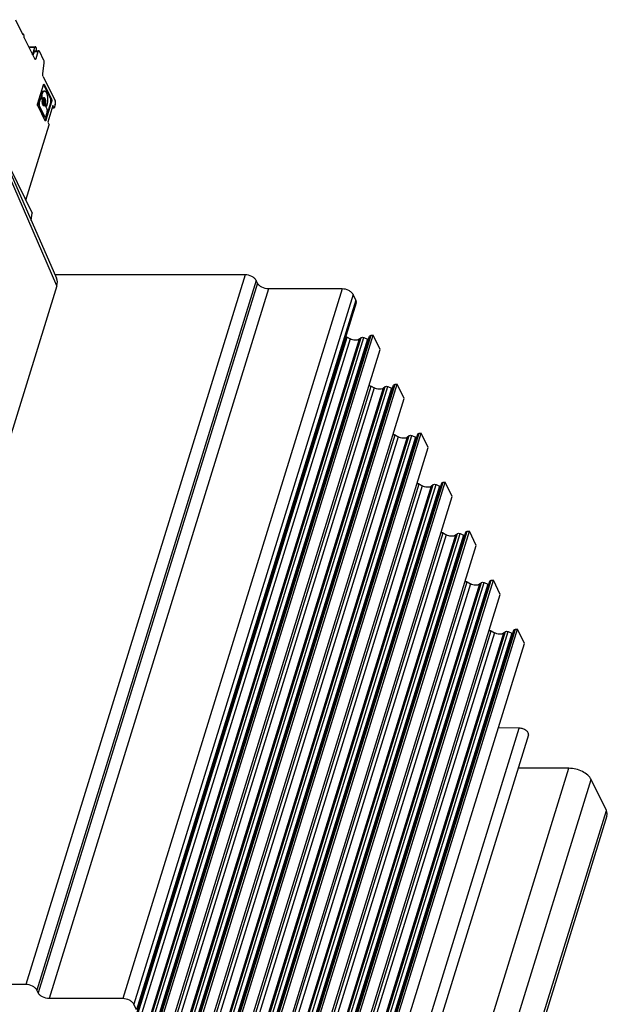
# Model space of a CAD drawing. Header units: millimetres. Extents: x 0 to 594, y 0 to 420.
# Tile 67 of 117: x 410 to 449, y 154 to 219. Entities that reach past the tile are written whole.
import ezdxf

# ---------------------------------------------------------------- set-up
doc = ezdxf.new("R2010")
doc.units = ezdxf.units.MM
doc.header["$LTSCALE"] = 32.67
doc.layers.get('0').update_dxf_attribs({"linetype": 'CONTINUOUS'})
doc.layers.add('3_ALL_AXES', color=7, linetype='CONTINUOUS')

msp = doc.modelspace()

# ---------------------------------------------------------------- linework, layer by layer
at = {"color": 7, "linetype": 'CONTINUOUS'}
for p, q in [((409.3463, 218.93155), (409.84047, 217.92454)), ((409.81818, 217.96995), (409.87707, 217.96995)), ((409.91368, 217.77536), (410.62747, 216.32079)), ((410.22422, 217.14252), (410.68206, 217.14252)), ((410.4913, 216.59828), (410.64545, 217.09712)), ((410.58968, 216.81019), (410.51148, 216.55715)), ((410.64459, 216.8783), (410.89327, 216.8783)), ((410.83837, 216.81019), (410.69313, 216.3402)), ((410.71111, 217.11652), (410.7321, 217.07374)), ((410.74599, 216.8783), (410.74832, 216.89064)), ((411.23141, 216.23904), (410.93685, 216.8393)), ((411.16404, 215.36005), (411.25601, 216.05623)), ((410.82694, 213.3949), (411.20143, 214.60674)), ((411.18865, 215.17723), (411.98186, 213.56084)), ((411.21536, 214.6272), (411.68728, 213.66554)), ((411.27063, 214.6272), (411.74254, 213.66554)), ((411.05122, 213.98578), (411.04938, 213.97983)), ((411.10464, 213.97983), (411.10648, 213.98578)), ((411.22531, 214.20173), (411.28057, 214.20173)), ((410.97141, 213.72753), (410.87314, 213.40952)), ((410.87911, 213.27625), (411.25135, 212.51772)), ((410.9284, 213.40952), (411.02668, 213.72753)), ((411.30661, 212.51772), (410.93438, 213.27625)), ((411.00035, 213.76342), (411.05561, 213.76342)), ((411.05535, 213.84656), (411.09927, 213.75707)), ((411.07857, 213.74287), (411.12249, 213.65338)), ((411.15453, 213.75707), (411.11062, 213.84656)), ((411.12223, 213.73652), (411.1775, 213.73652)), ((411.18449, 213.63594), (411.23975, 213.63594)), ((411.18449, 213.36191), (411.23975, 213.36191)), ((411.24674, 213.26133), (411.30201, 213.26133)), ((411.30175, 213.34447), (411.34566, 213.25498)), ((411.69524, 213.48785), (411.32075, 212.276)), ((411.32497, 213.24078), (411.45081, 212.98434)), ((411.40093, 213.25498), (411.35701, 213.34447)), ((411.36863, 213.23442), (411.42389, 213.23442)), ((411.75051, 213.48785), (411.37602, 212.276)), ((411.45466, 213.27626), (411.45282, 213.27032)), ((411.82906, 213.25944), (411.48775, 212.15495)), ((411.92057, 213.07295), (411.82906, 213.25944)), ((411.99319, 213.30795), (411.92057, 213.07295)), ((410.83491, 213.21721), (411.30682, 212.25555)), ((411.45678, 212.85107), (411.35851, 212.53306)), ((411.92057, 213.07295), (411.77143, 213.07295)), ((410.0383, 206.98192), (411.57926, 211.96846)), ((411.27431, 212.49717), (411.32957, 212.49717)), ((411.48775, 212.15495), (411.57926, 211.96846)), ((408.27476, 210.43486), (412.07293, 201.8084)), ((408.97543, 209.14783), (410.45793, 206.1268)), ((410.39273, 205.62449), (410.45793, 206.1268)), ((412.08998, 201.30342), (398.09657, 156.0207))]:
    msp.add_line(p, q, dxfattribs=at)
at = {"color": 9, "linetype": 'CONTINUOUS'}
for p, q in [((410.64545, 217.09712), (410.24651, 217.09712)), ((410.83837, 216.81019), (410.58968, 216.81019)), ((410.61795, 216.3402), (410.69313, 216.3402)), ((411.27063, 214.6272), (411.21536, 214.6272)), ((411.04938, 213.97983), (411.10464, 213.97983)), ((411.10648, 213.98578), (411.05122, 213.98578)), ((410.87314, 213.40952), (410.9284, 213.40952)), ((410.93438, 213.27625), (410.87911, 213.27625)), ((411.02668, 213.72753), (410.97141, 213.72753)), ((411.11062, 213.84656), (411.05535, 213.84656)), ((411.09927, 213.75707), (411.15453, 213.75707)), ((411.23073, 213.25196), (411.286, 213.25196)), ((411.34392, 213.43938), (411.28865, 213.43938)), ((411.35701, 213.34447), (411.30175, 213.34447)), ((411.34566, 213.25498), (411.40093, 213.25498)), ((411.68728, 213.66554), (411.74254, 213.66554)), ((411.75051, 213.48785), (411.69524, 213.48785)), ((411.25135, 212.51772), (411.30661, 212.51772)), ((411.32075, 212.276), (411.37602, 212.276)), ((412.08998, 201.30342), (408.28842, 210.03067))]:
    msp.add_line(p, q, dxfattribs=at)
at = {"color": 7, "linetype": 'CONTINUOUS'}
for centre, radius, start, end in [((411.12901, 214.58493), 0.09614, 26.0824951, 29.8263191), ((411.24676, 213.24686), 0.01447, 90.0547281, 101.097291), ((411.23141, 213.28636), 0.06332, 300.2172403, 304.4722809)]:
    msp.add_arc(centre, radius, start, end, dxfattribs=at)
msp.add_ellipse((410.98277, 201.30271), major_axis=(1.07943, 0.52878), ratio=0.72077188, start_param=-0.59617287, end_param=-0.02938323, dxfattribs=at)
for points, knots in [([(409.87707, 217.96994), (409.87345, 217.96995), (409.86275, 217.96636), (409.8496, 217.94954), (409.84335, 217.93388), (409.84047, 217.92454)], [0, 0, 0, 0, 0.17671555, 0.52219491, 1, 1, 1, 1]), ([(409.90612, 217.94395), (409.90423, 217.9478), (409.89799, 217.95911), (409.88608, 217.96994), (409.87707, 217.96994)], [0, 0, 0, 0, 0.32238527, 1, 1, 1, 1]), ([(409.91368, 217.77536), (409.92242, 217.80366), (409.92686, 217.86128), (409.91818, 217.91937), (409.90612, 217.94395)], [0, 0, 0, 0, 0.51966265, 1, 1, 1, 1]), ([(410.68206, 217.14252), (410.67844, 217.14252), (410.66774, 217.13893), (410.65459, 217.12212), (410.64834, 217.10646), (410.64545, 217.09712)], [0, 0, 0, 0, 0.17671555, 0.52219491, 1, 1, 1, 1]), ([(410.71111, 217.11652), (410.70922, 217.12037), (410.70297, 217.13168), (410.69107, 217.14251), (410.68206, 217.14252)], [0, 0, 0, 0, 0.32238527, 1, 1, 1, 1]), ([(410.58968, 216.81019), (410.5927, 216.81995), (410.59947, 216.8376), (410.61415, 216.86371), (410.6328, 216.8783), (410.64459, 216.87829)], [0, 0, 0, 0, 0.33539872, 0.61323534, 1, 1, 1, 1]), ([(410.74832, 216.89064), (410.75446, 216.92305), (410.75651, 216.98537), (410.74484, 217.04779), (410.7321, 217.07374)], [0, 0, 0, 0, 0.53299438, 1, 1, 1, 1]), ([(410.89327, 216.87829), (410.88149, 216.8783), (410.86283, 216.86371), (410.84816, 216.8376), (410.84138, 216.81995), (410.83837, 216.81019)], [0, 0, 0, 0, 0.38677034, 0.66460038, 1, 1, 1, 1]), ([(410.93685, 216.8393), (410.93401, 216.84507), (410.92465, 216.86204), (410.90679, 216.87828), (410.89327, 216.87829)], [0, 0, 0, 0, 0.32238527, 1, 1, 1, 1]), ([(410.65652, 216.29479), (410.65386, 216.2948), (410.64036, 216.29806), (410.63221, 216.31113), (410.62747, 216.32079)], [0, 0, 0, 0, 0.19810473, 1, 1, 1, 1]), ([(410.69313, 216.3402), (410.69111, 216.33369), (410.68473, 216.31592), (410.66963, 216.29478), (410.65652, 216.29479)], [0, 0, 0, 0, 0.34191974, 1, 1, 1, 1]), ([(411.25601, 216.05623), (411.25912, 216.08963), (411.25795, 216.15187), (411.24393, 216.21353), (411.23141, 216.23904)], [0, 0, 0, 0, 0.54133339, 1, 1, 1, 1]), ([(411.18865, 215.17723), (411.17613, 215.20275), (411.16211, 215.2644), (411.16094, 215.32665), (411.16404, 215.36005)], [0, 0, 0, 0, 0.45867124, 1, 1, 1, 1]), ([(411.20143, 214.60674), (411.20355, 214.6136), (411.21028, 214.63233), (411.22619, 214.65461), (411.24001, 214.6546)], [0, 0, 0, 0, 0.34191974, 1, 1, 1, 1]), ([(411.24001, 214.6546), (411.24281, 214.65459), (411.25704, 214.65115), (411.26563, 214.63738), (411.27063, 214.6272)], [0, 0, 0, 0, 0.19810473, 1, 1, 1, 1]), ([(411.05535, 213.84656), (411.04582, 213.86599), (411.03896, 213.91191), (411.04247, 213.95746), (411.04938, 213.97983)], [0, 0, 0, 0, 0.48034523, 1, 1, 1, 1]), ([(411.05122, 213.98578), (411.0608, 214.01679), (411.08161, 214.07253), (411.12258, 214.14222), (411.16962, 214.18902), (411.2081, 214.20172), (411.22531, 214.20171)], [0, 0, 0, 0, 0.33265601, 0.60710595, 0.82361261, 1, 1, 1, 1]), ([(411.10464, 213.97983), (411.09773, 213.95746), (411.09422, 213.91191), (411.10108, 213.86599), (411.11062, 213.84656)], [0, 0, 0, 0, 0.51966265, 1, 1, 1, 1]), ([(411.28057, 214.20171), (411.26336, 214.20172), (411.22489, 214.18902), (411.17784, 214.14222), (411.13687, 214.07253), (411.11606, 214.01679), (411.10648, 213.98578)], [0, 0, 0, 0, 0.17638852, 0.39289727, 0.66734502, 1, 1, 1, 1]), ([(411.41872, 214.07807), (411.40972, 214.09642), (411.391, 214.12931), (411.35729, 214.1695), (411.32047, 214.19537), (411.29322, 214.2017), (411.28057, 214.20171)], [0, 0, 0, 0, 0.31577219, 0.58213809, 0.8045609, 1, 1, 1, 1]), ([(411.45466, 213.27626), (411.47454, 213.3406), (411.50039, 213.48056), (411.50682, 213.69374), (411.48288, 213.89774), (411.44498, 214.02456), (411.41872, 214.07807)], [0, 0, 0, 0, 0.24741465, 0.5193395, 0.78098411, 1, 1, 1, 1]), ([(410.83491, 213.21721), (410.82909, 213.22907), (410.82067, 213.2572), (410.81377, 213.31699), (410.81773, 213.36507), (410.82694, 213.3949)], [0, 0, 0, 0, 0.2193946, 0.48151933, 1, 1, 1, 1]), ([(410.87911, 213.27625), (410.86958, 213.29568), (410.86272, 213.3416), (410.86623, 213.38715), (410.87314, 213.40952)], [0, 0, 0, 0, 0.48034523, 1, 1, 1, 1]), ([(410.9284, 213.40952), (410.92149, 213.38715), (410.91798, 213.3416), (410.92484, 213.29568), (410.93438, 213.27625)], [0, 0, 0, 0, 0.51966265, 1, 1, 1, 1]), ([(410.97141, 213.72753), (410.973, 213.73268), (410.97805, 213.74672), (410.98998, 213.76343), (411.00035, 213.76342)], [0, 0, 0, 0, 0.34191974, 1, 1, 1, 1]), ([(411.05561, 213.76342), (411.05275, 213.76342), (411.0443, 213.76059), (411.0339, 213.74729), (411.02896, 213.73492), (411.02668, 213.72753)], [0, 0, 0, 0, 0.17671555, 0.52219491, 1, 1, 1, 1]), ([(411.07857, 213.74287), (411.07708, 213.74591), (411.07215, 213.75486), (411.06273, 213.76342), (411.05561, 213.76342)], [0, 0, 0, 0, 0.32238527, 1, 1, 1, 1]), ([(411.12223, 213.73652), (411.12013, 213.73651), (411.10946, 213.73911), (411.10302, 213.74943), (411.09927, 213.75707)], [0, 0, 0, 0, 0.1980705, 1, 1, 1, 1]), ([(411.13559, 213.55846), (411.13709, 213.57583), (411.13636, 213.60815), (411.12899, 213.64014), (411.12249, 213.65338)], [0, 0, 0, 0, 0.54173636, 1, 1, 1, 1]), ([(411.17342, 213.28426), (411.15465, 213.32251), (411.13337, 213.41492), (411.13124, 213.50829), (411.13559, 213.55846)], [0, 0, 0, 0, 0.45827599, 1, 1, 1, 1]), ([(411.13487, 213.54926), (411.13535, 213.55237), (411.13737, 213.5642), (411.14016, 213.57591), (411.14278, 213.58436)], [0, 0, 0, 0, 0.26251959, 1, 1, 1, 1]), ([(411.15132, 213.39159), (411.14943, 213.39545), (411.1418, 213.41348), (411.13734, 213.43272), (411.13499, 213.44779)], [0, 0, 0, 0, 0.21998621, 1, 1, 1, 1]), ([(411.14278, 213.58436), (411.14417, 213.58884), (411.14946, 213.60381), (411.15708, 213.6185), (411.16502, 213.62648)], [0, 0, 0, 0, 0.29399839, 1, 1, 1, 1]), ([(411.18449, 213.36191), (411.18145, 213.36191), (411.16603, 213.36564), (411.15673, 213.38056), (411.15132, 213.39159)], [0, 0, 0, 0, 0.19809147, 1, 1, 1, 1]), ([(411.15453, 213.75707), (411.15603, 213.75403), (411.16096, 213.74508), (411.17038, 213.73651), (411.1775, 213.73652)], [0, 0, 0, 0, 0.32254775, 1, 1, 1, 1]), ([(411.16502, 213.62648), (411.16649, 213.62796), (411.17192, 213.63281), (411.17926, 213.63593), (411.18449, 213.63593)], [0, 0, 0, 0, 0.28495826, 1, 1, 1, 1]), ([(411.23975, 213.22489), (411.23368, 213.22489), (411.21667, 213.22888), (411.1925, 213.25002), (411.17964, 213.27159), (411.17342, 213.28426)], [0, 0, 0, 0, 0.19582498, 0.54464831, 1, 1, 1, 1]), ([(411.1775, 213.73652), (411.17889, 213.73652), (411.18523, 213.73748), (411.19041, 213.74206), (411.1935, 213.74589)], [0, 0, 0, 0, 0.22053575, 1, 1, 1, 1]), ([(411.23975, 213.63592), (411.22644, 213.6359), (411.20752, 213.61282), (411.19586, 213.57972), (411.1855, 213.52903), (411.1854, 213.46471), (411.19609, 213.41299), (411.20658, 213.39159)], [0, 0, 0, 0, 0.15110639, 0.27090764, 0.41460476, 0.7295625, 1, 1, 1, 1]), ([(411.20279, 213.75599), (411.20561, 213.75866), (411.21607, 213.76747), (411.22989, 213.77295), (411.23975, 213.77295)], [0, 0, 0, 0, 0.2821433, 1, 1, 1, 1]), ([(411.20658, 213.39159), (411.20874, 213.3872), (411.21586, 213.37428), (411.22947, 213.36192), (411.23975, 213.36193)], [0, 0, 0, 0, 0.32250451, 1, 1, 1, 1]), ([(411.25082, 213.71358), (411.2481, 213.71914), (411.238, 213.73774), (411.22439, 213.75521), (411.21195, 213.76372)], [0, 0, 0, 0, 0.29105765, 1, 1, 1, 1]), ([(411.23073, 213.25196), (411.23171, 213.25317), (411.23532, 213.25716), (411.24019, 213.26032), (411.24397, 213.26106)], [0, 0, 0, 0, 0.28784306, 1, 1, 1, 1]), ([(411.23975, 213.77295), (411.24582, 213.77295), (411.26283, 213.76897), (411.287, 213.74783), (411.29987, 213.72626), (411.30609, 213.71358)], [0, 0, 0, 0, 0.19582498, 0.54464831, 1, 1, 1, 1]), ([(411.27292, 213.60625), (411.27076, 213.61065), (411.26364, 213.62356), (411.25003, 213.63593), (411.23975, 213.63592)], [0, 0, 0, 0, 0.32250451, 1, 1, 1, 1]), ([(411.23975, 213.36193), (411.25307, 213.36194), (411.27198, 213.38503), (411.28364, 213.41813), (411.29401, 213.46882), (411.2941, 213.53314), (411.28342, 213.58486), (411.27292, 213.60625)], [0, 0, 0, 0, 0.15110639, 0.27090764, 0.41460476, 0.7295625, 1, 1, 1, 1]), ([(411.26328, 213.23164), (411.2614, 213.23055), (411.25409, 213.2268), (411.24579, 213.22489), (411.23975, 213.22489)], [0, 0, 0, 0, 0.26490652, 1, 1, 1, 1]), ([(411.2713, 213.65827), (411.26989, 213.66336), (411.26425, 213.68221), (411.25716, 213.70066), (411.25082, 213.71358)], [0, 0, 0, 0, 0.26856895, 1, 1, 1, 1]), ([(411.286, 213.25196), (411.28453, 213.25015), (411.27891, 213.24361), (411.27246, 213.23772), (411.26725, 213.23415)], [0, 0, 0, 0, 0.26922258, 1, 1, 1, 1]), ([(411.28931, 213.55023), (411.2886, 213.55982), (411.28511, 213.59619), (411.27853, 213.63233), (411.2713, 213.65827)], [0, 0, 0, 0, 0.26326312, 1, 1, 1, 1]), ([(411.30201, 213.26133), (411.30061, 213.26133), (411.29427, 213.26037), (411.28909, 213.25578), (411.286, 213.25196)], [0, 0, 0, 0, 0.22053575, 1, 1, 1, 1]), ([(411.30175, 213.34447), (411.29525, 213.35771), (411.28788, 213.38969), (411.28715, 213.42201), (411.28865, 213.43938)], [0, 0, 0, 0, 0.45826802, 1, 1, 1, 1]), ([(411.32497, 213.24078), (411.32347, 213.24382), (411.31854, 213.25276), (411.30913, 213.26133), (411.30201, 213.26133)], [0, 0, 0, 0, 0.32254775, 1, 1, 1, 1]), ([(411.30609, 213.71358), (411.32486, 213.67533), (411.34614, 213.58293), (411.34826, 213.48956), (411.34392, 213.43938)], [0, 0, 0, 0, 0.45827599, 1, 1, 1, 1]), ([(411.34392, 213.43938), (411.34241, 213.42201), (411.34314, 213.38969), (411.35051, 213.35771), (411.35701, 213.34447)], [0, 0, 0, 0, 0.54173636, 1, 1, 1, 1]), ([(411.36863, 213.23443), (411.36652, 213.23443), (411.35585, 213.23701), (411.34941, 213.24734), (411.34566, 213.25498)], [0, 0, 0, 0, 0.19810473, 1, 1, 1, 1]), ([(411.40093, 213.25498), (411.40242, 213.25193), (411.40736, 213.24299), (411.41677, 213.23443), (411.42389, 213.23443)], [0, 0, 0, 0, 0.32238527, 1, 1, 1, 1]), ([(411.42389, 213.23443), (411.42675, 213.23442), (411.43521, 213.23726), (411.4456, 213.25055), (411.45054, 213.26293), (411.45282, 213.27032)], [0, 0, 0, 0, 0.17671555, 0.52219491, 1, 1, 1, 1]), ([(411.69524, 213.48785), (411.70446, 213.51767), (411.70841, 213.56576), (411.70151, 213.62555), (411.6931, 213.65368), (411.68728, 213.66554)], [0, 0, 0, 0, 0.51848856, 0.78061145, 1, 1, 1, 1]), ([(411.74254, 213.66554), (411.74836, 213.65368), (411.75678, 213.62555), (411.76367, 213.56576), (411.75972, 213.51767), (411.75051, 213.48785)], [0, 0, 0, 0, 0.2193946, 0.48151933, 1, 1, 1, 1]), ([(411.99319, 213.30795), (412.00631, 213.3504), (412.01193, 213.41884), (412.00212, 213.50393), (411.99014, 213.54396), (411.98186, 213.56084)], [0, 0, 0, 0, 0.51848856, 0.78061145, 1, 1, 1, 1]), ([(411.45678, 212.85107), (411.4637, 212.87344), (411.46721, 212.91899), (411.46034, 212.96491), (411.45081, 212.98434)], [0, 0, 0, 0, 0.51966265, 1, 1, 1, 1]), ([(411.27431, 212.49717), (411.27221, 212.49717), (411.26154, 212.49975), (411.2551, 212.51008), (411.25135, 212.51772)], [0, 0, 0, 0, 0.19810473, 1, 1, 1, 1]), ([(411.30661, 212.51772), (411.30811, 212.51468), (411.31304, 212.50573), (411.32245, 212.49717), (411.32957, 212.49717)], [0, 0, 0, 0, 0.32238527, 1, 1, 1, 1]), ([(411.33744, 212.22815), (411.33463, 212.22815), (411.3204, 212.2316), (411.31182, 212.24537), (411.30682, 212.25555)], [0, 0, 0, 0, 0.19810473, 1, 1, 1, 1]), ([(411.32957, 212.49717), (411.33243, 212.49717), (411.34089, 212.5), (411.35129, 212.5133), (411.35623, 212.52567), (411.35851, 212.53306)], [0, 0, 0, 0, 0.17671555, 0.52219491, 1, 1, 1, 1]), ([(411.37602, 212.276), (411.3739, 212.26914), (411.36717, 212.25042), (411.35126, 212.22814), (411.33744, 212.22815)], [0, 0, 0, 0, 0.34191974, 1, 1, 1, 1])]:
    msp.add_open_spline(points, degree=3, knots=knots, dxfattribs=at)
for points in [[(411.1935, 213.74589), (411.19638, 213.74944), (411.19947, 213.75285), (411.20279, 213.75599)], [(411.21233, 213.23439), (411.21556, 213.23663), (411.2186, 213.23916), (411.22146, 213.24187)], [(411.22146, 213.24187), (411.22477, 213.24501), (411.22786, 213.24841), (411.23073, 213.25196)], [(411.30988, 212.25008), (411.31234, 212.25438), (411.31445, 212.25888), (411.31631, 212.26347)], [(411.31631, 212.26347), (411.31798, 212.26758), (411.31945, 212.27177), (411.32075, 212.276)]]:
    msp.add_open_spline(points, degree=3, dxfattribs=at)
at = {"layer": '3_ALL_AXES', "color": 9, "linetype": 'CONTINUOUS'}
for p, q in [((424.55597, 202.03575), (410.03199, 155.03614)), ((425.29163, 201.66279), (410.76765, 154.66317)), ((425.38314, 201.4763), (410.85916, 154.47669)), ((426.1188, 201.10334), (411.59482, 154.10372)), ((430.98201, 201.10334), (416.45803, 154.10372)), ((431.71767, 200.73037), (417.19369, 153.73076)), ((431.90069, 200.3574), (417.37671, 153.35779)), ((416.78769, 150.91719), (431.31167, 197.9168)), ((431.51766, 197.79951), (416.99368, 150.7999)), ((432.11724, 197.76847), (417.59326, 150.76886)), ((417.72624, 150.87574), (432.25021, 197.87535)), ((417.90441, 150.87631), (432.42839, 197.87592)), ((432.66723, 197.77021), (418.14325, 150.77059)), ((418.38155, 151.02862), (432.90553, 198.02823)), ((418.38001, 147.67238), (432.90398, 194.672)), ((433.10998, 194.55471), (418.586, 147.55509)), ((433.70956, 194.52367), (419.18558, 147.52405)), ((419.31855, 147.63093), (433.84253, 194.63055)), ((419.49673, 147.6315), (434.02071, 194.63112)), ((434.25954, 194.5254), (419.73557, 147.52579)), ((419.97387, 147.78381), (434.49784, 194.78343)), ((419.97232, 144.42758), (434.4963, 191.42719)), ((434.70229, 191.3099), (420.17831, 144.31029)), ((435.30188, 191.27886), (420.7779, 144.27925)), ((420.91087, 144.38613), (435.43485, 191.38574)), ((421.08905, 144.3867), (435.61302, 191.38631)), ((435.85186, 191.2806), (421.32788, 144.28098)), ((421.56618, 144.53901), (436.09016, 191.53862)), ((421.56464, 141.18277), (436.08862, 188.18239)), ((436.29461, 188.0651), (421.77063, 141.06548)), ((436.8942, 188.03406), (422.37022, 141.03445)), ((422.50319, 141.14132), (437.02717, 188.14094)), ((422.68136, 141.14189), (437.20534, 188.14151)), ((437.44418, 188.03579), (422.9202, 141.03618)), ((423.1585, 141.2942), (437.68248, 188.29382)), ((423.15696, 137.93797), (437.68094, 184.93758)), ((437.88693, 184.82029), (423.36295, 137.82068)), ((438.48652, 184.78926), (423.96254, 137.78964)), ((424.09551, 137.89652), (438.61949, 184.89613)), ((424.27368, 137.89709), (438.79766, 184.89671)), ((439.0365, 184.79099), (424.51252, 137.79137)), ((424.75082, 138.0494), (439.2748, 185.04902)), ((424.74928, 134.69317), (439.27326, 181.69278)), ((439.47925, 181.57549), (424.95527, 134.57588)), ((440.07883, 181.54445), (425.55485, 134.54484)), ((425.68783, 134.65172), (440.21181, 181.65133)), ((425.866, 134.65229), (440.38998, 181.6519)), ((440.62882, 181.54619), (426.10484, 134.54657)), ((426.34314, 134.8046), (440.86712, 181.80421)), ((426.3416, 131.44836), (440.86558, 178.44798)), ((441.07157, 178.33069), (426.54759, 131.33107)), ((441.67115, 178.29965), (427.14717, 131.30003)), ((427.28015, 131.40691), (441.80413, 178.40653)), ((427.45832, 131.40748), (441.9823, 178.4071)), ((442.22114, 178.30138), (427.69716, 131.30177)), ((427.93546, 131.55979), (442.45944, 178.55941)), ((428.19866, 125.00979), (442.72264, 172.0094)), ((431.4854, 122.35499), (446.00938, 169.35461)), ((432.95673, 121.60906), (447.48071, 168.60868)), ((433.96336, 119.55775), (448.48734, 166.55736))]:
    msp.add_line(p, q, dxfattribs=at)
at = {"layer": '3_ALL_AXES', "color": 7, "linetype": 'CONTINUOUS'}
for p, q in [((424.55597, 202.03575), (411.97283, 202.03575)), ((425.38314, 201.4763), (425.29163, 201.66279)), ((430.98201, 201.10334), (426.1188, 201.10334)), ((431.90069, 200.3574), (431.71767, 200.73037)), ((431.92131, 200.18026), (417.39733, 153.18064)), ((418.28399, 150.97966), (432.80797, 197.97928)), ((418.51971, 151.02862), (433.04369, 198.02823)), ((431.31167, 197.9168), (431.51766, 197.79951)), ((432.11738, 197.76859), (432.25021, 197.87535)), ((432.42839, 197.87592), (432.66722, 197.77021)), ((432.90553, 198.02823), (433.04369, 198.02823)), ((433.50125, 197.09582), (433.04369, 198.02823)), ((418.97727, 150.0962), (433.50125, 197.09582)), ((419.87631, 147.73486), (434.40029, 194.73447)), ((420.11202, 147.78381), (434.636, 194.78343)), ((432.90398, 194.672), (433.10998, 194.55471)), ((433.7097, 194.52378), (433.84253, 194.63055)), ((434.02071, 194.63112), (434.25954, 194.5254)), ((434.49784, 194.78343), (434.636, 194.78343)), ((435.09357, 193.85101), (434.636, 194.78343)), ((420.56959, 146.8514), (435.09357, 193.85101)), ((421.46863, 144.49005), (435.99261, 191.48967)), ((421.70434, 144.53901), (436.22832, 191.53862)), ((434.4963, 191.42719), (434.7023, 191.3099)), ((435.30202, 191.27898), (435.43485, 191.38574)), ((435.61302, 191.38631), (435.85186, 191.2806)), ((436.09016, 191.53862), (436.22832, 191.53862)), ((436.68589, 190.60621), (436.22832, 191.53862)), ((422.16191, 143.60659), (436.68589, 190.60621)), ((423.06095, 141.24525), (437.58493, 188.24486)), ((423.29666, 141.2942), (437.82064, 188.29382)), ((436.08862, 188.18239), (436.29461, 188.0651)), ((436.89434, 188.03417), (437.02717, 188.14094)), ((437.20534, 188.14151), (437.44418, 188.03579)), ((437.68248, 188.29382), (437.82064, 188.29382)), ((438.2782, 187.3614), (437.82064, 188.29382)), ((423.75422, 140.36179), (438.2782, 187.3614)), ((424.65326, 138.00045), (439.17724, 185.00006)), ((424.88898, 138.0494), (439.41296, 185.04902)), ((437.68094, 184.93758), (437.88693, 184.82029)), ((438.48666, 184.78937), (438.61949, 184.89613)), ((438.79766, 184.89671), (439.0365, 184.79099)), ((439.2748, 185.04902), (439.41296, 185.04902)), ((439.87052, 184.1166), (439.41296, 185.04902)), ((425.34654, 137.11699), (439.87052, 184.1166)), ((426.24558, 134.75564), (440.76956, 181.75526)), ((426.4813, 134.8046), (441.00528, 181.80421)), ((439.27326, 181.69278), (439.47925, 181.57549)), ((440.07897, 181.54457), (440.21181, 181.65133)), ((440.38998, 181.6519), (440.62882, 181.54619)), ((440.86712, 181.80421), (441.00528, 181.80421)), ((441.46284, 180.8718), (441.00528, 181.80421)), ((426.93886, 133.87218), (441.46284, 180.8718)), ((427.8379, 131.51084), (442.36188, 178.51045)), ((428.07362, 131.55979), (442.5976, 178.55941)), ((440.86558, 178.44798), (441.07157, 178.33069)), ((441.67129, 178.29976), (441.80413, 178.40653)), ((441.9823, 178.4071), (442.22113, 178.30138)), ((442.45944, 178.55941), (442.5976, 178.55941)), ((443.05516, 177.62699), (442.5976, 178.55941)), ((428.53118, 130.62738), (443.05516, 177.62699)), ((443.32582, 171.55929), (428.80184, 124.55967)), ((442.72264, 172.0094), (441.32923, 172.04187)), ((446.00938, 169.35461), (442.64452, 169.35461)), ((448.48734, 166.55736), (447.48071, 168.60868)), ((448.52858, 166.20307), (434.0046, 119.20345)), ((410.03199, 155.03614), (385.30035, 155.03614)), ((410.85916, 154.47669), (410.76765, 154.66317)), ((416.45803, 154.10372), (411.59482, 154.10372)), ((417.37671, 153.35779), (417.19369, 153.73076))]:
    msp.add_line(p, q, dxfattribs=at)
for points, knots in [([(425.29163, 201.66279), (425.26498, 201.7171), (425.17667, 201.82116), (424.9366, 201.97716), (424.7085, 202.03575), (424.55597, 202.03575)], [0, 0, 0, 0, 0.21219557, 0.4649752, 1, 1, 1, 1]), ([(426.1188, 201.10334), (425.96627, 201.10334), (425.73817, 201.16192), (425.4981, 201.31792), (425.40979, 201.42199), (425.38314, 201.4763)], [0, 0, 0, 0, 0.5350248, 0.78780443, 1, 1, 1, 1]), ([(431.71767, 200.73037), (431.69102, 200.78468), (431.60271, 200.88875), (431.36264, 201.04475), (431.13454, 201.10334), (430.98201, 201.10334)], [0, 0, 0, 0, 0.21219557, 0.4649752, 1, 1, 1, 1]), ([(431.92131, 200.18026), (431.92552, 200.19385), (431.93709, 200.25352), (431.921, 200.31603), (431.90069, 200.3574)], [0, 0, 0, 0, 0.23586554, 1, 1, 1, 1]), ([(432.11738, 197.76859), (432.04534, 197.71068), (431.81849, 197.68085), (431.61744, 197.74269), (431.51766, 197.79951)], [0, 0, 0, 0, 0.44596283, 1, 1, 1, 1]), ([(432.25021, 197.87535), (432.27132, 197.89232), (432.33694, 197.90425), (432.39717, 197.88974), (432.42839, 197.87592)], [0, 0, 0, 0, 0.4423613, 1, 1, 1, 1]), ([(432.80798, 197.97927), (432.81025, 197.98675), (432.83112, 198.02033), (432.8754, 198.02823), (432.90553, 198.02823)], [0, 0, 0, 0, 0.20604324, 1, 1, 1, 1]), ([(432.76177, 194.70353), (432.7733, 194.70485), (432.82244, 194.70542), (432.8715, 194.69049), (432.90398, 194.672)], [0, 0, 0, 0, 0.23696068, 1, 1, 1, 1]), ([(433.7097, 194.52378), (433.63766, 194.46588), (433.41081, 194.43605), (433.20976, 194.49789), (433.10998, 194.55471)], [0, 0, 0, 0, 0.44596283, 1, 1, 1, 1]), ([(433.84253, 194.63055), (433.86364, 194.64751), (433.92926, 194.65944), (433.98949, 194.64493), (434.02071, 194.63112)], [0, 0, 0, 0, 0.4423613, 1, 1, 1, 1]), ([(434.4003, 194.73447), (434.40257, 194.74195), (434.42344, 194.77553), (434.46772, 194.78343), (434.49784, 194.78343)], [0, 0, 0, 0, 0.20604324, 1, 1, 1, 1]), ([(434.35409, 191.45873), (434.36562, 191.46005), (434.41476, 191.46061), (434.46382, 191.44569), (434.4963, 191.42719)], [0, 0, 0, 0, 0.23696068, 1, 1, 1, 1]), ([(435.30202, 191.27898), (435.22998, 191.22107), (435.00313, 191.19124), (434.80208, 191.25309), (434.7023, 191.3099)], [0, 0, 0, 0, 0.44596283, 1, 1, 1, 1]), ([(435.43485, 191.38574), (435.45596, 191.40271), (435.52157, 191.41464), (435.58181, 191.40013), (435.61302, 191.38631)], [0, 0, 0, 0, 0.4423613, 1, 1, 1, 1]), ([(435.99262, 191.48967), (435.99489, 191.49715), (436.01576, 191.53073), (436.06004, 191.53862), (436.09016, 191.53862)], [0, 0, 0, 0, 0.20604324, 1, 1, 1, 1]), ([(435.94641, 188.21392), (435.95794, 188.21524), (436.00708, 188.21581), (436.05614, 188.20088), (436.08862, 188.18239)], [0, 0, 0, 0, 0.23696068, 1, 1, 1, 1]), ([(436.89434, 188.03417), (436.8223, 187.97627), (436.59544, 187.94644), (436.3944, 188.00828), (436.29461, 188.0651)], [0, 0, 0, 0, 0.44596283, 1, 1, 1, 1]), ([(437.02717, 188.14094), (437.04828, 188.1579), (437.11389, 188.16984), (437.17413, 188.15533), (437.20534, 188.14151)], [0, 0, 0, 0, 0.4423613, 1, 1, 1, 1]), ([(437.58493, 188.24486), (437.58721, 188.25234), (437.60808, 188.28592), (437.65236, 188.29382), (437.68248, 188.29382)], [0, 0, 0, 0, 0.20604324, 1, 1, 1, 1]), ([(437.53873, 184.96912), (437.55026, 184.97044), (437.5994, 184.97101), (437.64846, 184.95608), (437.68094, 184.93758)], [0, 0, 0, 0, 0.23696068, 1, 1, 1, 1]), ([(438.48666, 184.78937), (438.41461, 184.73147), (438.18776, 184.70164), (437.98672, 184.76348), (437.88693, 184.82029)], [0, 0, 0, 0, 0.44596283, 1, 1, 1, 1]), ([(438.61949, 184.89613), (438.6406, 184.9131), (438.70621, 184.92503), (438.76645, 184.91052), (438.79766, 184.89671)], [0, 0, 0, 0, 0.4423613, 1, 1, 1, 1]), ([(439.17725, 185.00006), (439.17953, 185.00754), (439.2004, 185.04112), (439.24468, 185.04902), (439.2748, 185.04902)], [0, 0, 0, 0, 0.20604324, 1, 1, 1, 1]), ([(439.13105, 181.72432), (439.14258, 181.72563), (439.19172, 181.7262), (439.24078, 181.71128), (439.27326, 181.69278)], [0, 0, 0, 0, 0.23696068, 1, 1, 1, 1]), ([(440.07897, 181.54457), (440.00693, 181.48666), (439.78008, 181.45683), (439.57903, 181.51867), (439.47925, 181.57549)], [0, 0, 0, 0, 0.44596283, 1, 1, 1, 1]), ([(440.21181, 181.65133), (440.23291, 181.6683), (440.29853, 181.68023), (440.35876, 181.66572), (440.38998, 181.6519)], [0, 0, 0, 0, 0.4423613, 1, 1, 1, 1]), ([(440.76957, 181.75525), (440.77185, 181.76273), (440.79272, 181.79631), (440.837, 181.80421), (440.86712, 181.80421)], [0, 0, 0, 0, 0.20604324, 1, 1, 1, 1]), ([(440.72336, 178.47951), (440.7349, 178.48083), (440.78404, 178.4814), (440.8331, 178.46647), (440.86558, 178.44798)], [0, 0, 0, 0, 0.23696068, 1, 1, 1, 1]), ([(441.67129, 178.29976), (441.59925, 178.24186), (441.3724, 178.21203), (441.17135, 178.27387), (441.07157, 178.33069)], [0, 0, 0, 0, 0.44596283, 1, 1, 1, 1]), ([(441.80413, 178.40653), (441.82523, 178.42349), (441.89085, 178.43542), (441.95108, 178.42091), (441.9823, 178.4071)], [0, 0, 0, 0, 0.4423613, 1, 1, 1, 1]), ([(442.36189, 178.51045), (442.36416, 178.51793), (442.38503, 178.55151), (442.42931, 178.55941), (442.45944, 178.55941)], [0, 0, 0, 0, 0.20604324, 1, 1, 1, 1]), ([(443.32579, 171.5593), (443.34061, 171.60708), (443.32277, 171.69667), (443.25315, 171.79013), (443.14289, 171.88815), (442.96412, 171.9765), (442.80369, 172.00752), (442.72264, 172.0094)], [0, 0, 0, 0, 0.18031218, 0.29252103, 0.42039557, 0.70778114, 1, 1, 1, 1]), ([(447.48071, 168.60868), (447.4274, 168.71731), (447.25103, 168.92528), (446.89541, 169.1564), (446.46857, 169.31313), (446.16087, 169.35461), (446.00938, 169.35461)], [0, 0, 0, 0, 0.21147963, 0.46335591, 0.73526341, 1, 1, 1, 1]), ([(448.52858, 166.20307), (448.54553, 166.25794), (448.55462, 166.38288), (448.51539, 166.50021), (448.48734, 166.55736)], [0, 0, 0, 0, 0.47424512, 1, 1, 1, 1]), ([(410.76765, 154.66317), (410.741, 154.71748), (410.65269, 154.82155), (410.41262, 154.97755), (410.18453, 155.03614), (410.03199, 155.03614)], [0, 0, 0, 0, 0.21219557, 0.4649752, 1, 1, 1, 1]), ([(411.59482, 154.10372), (411.44229, 154.10372), (411.21419, 154.16231), (410.97412, 154.31831), (410.88581, 154.42238), (410.85916, 154.47669)], [0, 0, 0, 0, 0.5350248, 0.78780443, 1, 1, 1, 1]), ([(417.19369, 153.73076), (417.16704, 153.78507), (417.07873, 153.88913), (416.83866, 154.04513), (416.61056, 154.10372), (416.45803, 154.10372)], [0, 0, 0, 0, 0.21219557, 0.4649752, 1, 1, 1, 1])]:
    msp.add_open_spline(points, degree=3, knots=knots, dxfattribs=at)
for points in [[(431.23069, 197.94584), (431.25892, 197.9408), (431.28675, 197.93099), (431.31167, 197.9168)], [(432.73731, 197.75047), (432.71325, 197.75363), (432.68943, 197.7604), (432.66722, 197.77021)], [(434.32963, 194.50566), (434.30557, 194.50883), (434.28174, 194.51559), (434.25954, 194.5254)], [(435.92195, 191.26086), (435.89789, 191.26403), (435.87406, 191.27079), (435.85186, 191.2806)], [(437.51427, 188.01606), (437.4902, 188.01922), (437.46638, 188.02599), (437.44418, 188.03579)], [(439.10659, 184.77125), (439.08252, 184.77442), (439.0587, 184.78118), (439.0365, 184.79099)], [(440.69891, 181.52645), (440.67484, 181.52961), (440.65102, 181.53638), (440.62882, 181.54619)], [(442.29122, 178.28164), (442.26716, 178.28481), (442.24334, 178.29157), (442.22113, 178.30138)]]:
    msp.add_open_spline(points, degree=3, dxfattribs=at)

doc.saveas('drawing.dxf')
